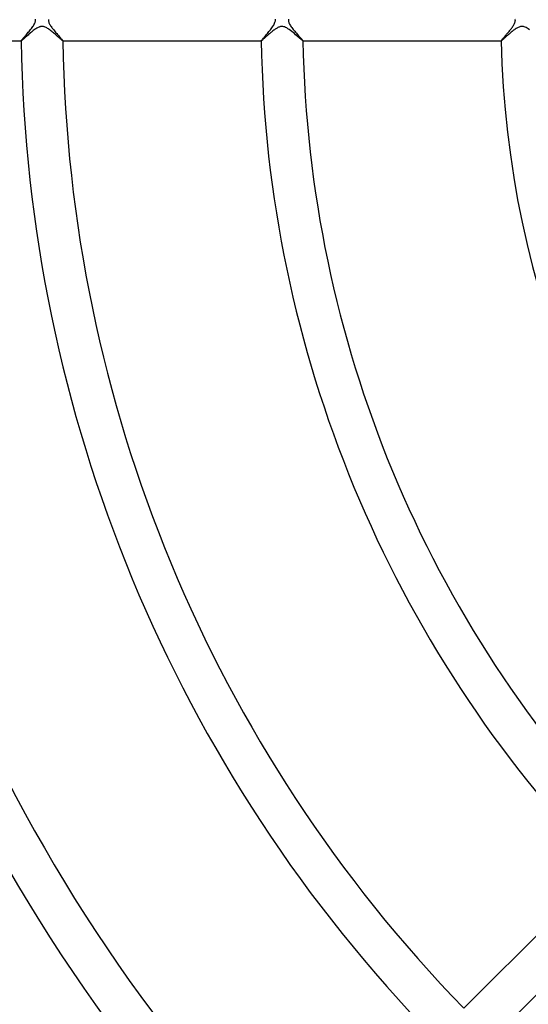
# Model space of a CAD drawing. Header units: millimetres. Extents: x -430 to 430, y -430 to 430.
# Tile 53 of 116: x -140 to -91, y -94 to 0. Entities that reach past the tile are written whole.
import ezdxf

# ---------------------------------------------------------------- set-up
doc = ezdxf.new("R2010")
doc.units = ezdxf.units.MM
doc.layers.add('HIDDEN', color=7, linetype='Continuous')
doc.layers.add('THICK', color=7, linetype='Continuous')

msp = doc.modelspace()

# ---------------------------------------------------------------- linework, layer by layer
at = {"layer": 'HIDDEN'}
for p, q in [((-138.659, -0.897), (-138.742, -0.957)), ((-138.577, -0.842), (-138.659, -0.897)), ((-138.498, -0.792), (-138.577, -0.842)), ((-138.42, -0.748), (-138.498, -0.792)), ((-138.347, -0.711), (-138.42, -0.748)), ((-138.281, -0.683), (-138.347, -0.711)), ((-138.223, -0.662), (-138.281, -0.683)), ((-138.171, -0.647), (-138.223, -0.662)), ((-138.124, -0.636), (-138.171, -0.647)), ((-138.078, -0.629), (-138.124, -0.636)), ((-138.032, -0.625), (-138.078, -0.629)), ((-137.986, -0.625), (-138.032, -0.625)), ((-137.941, -0.627), (-137.986, -0.625)), ((-137.896, -0.633), (-137.941, -0.627)), ((-137.848, -0.642), (-137.896, -0.633)), ((-137.796, -0.655), (-137.848, -0.642)), ((-137.74, -0.674), (-137.796, -0.655)), ((-137.678, -0.698), (-137.74, -0.674)), ((-137.611, -0.73), (-137.678, -0.698)), ((-137.538, -0.769), (-137.611, -0.73)), ((-137.461, -0.814), (-137.538, -0.769)), ((-137.383, -0.865), (-137.461, -0.814)), ((-137.303, -0.92), (-137.383, -0.865)), ((-137.223, -0.978), (-137.303, -0.92)), ((-115.721, -0.942), (-115.788, -0.992)), ((-115.655, -0.895), (-115.721, -0.942)), ((-115.591, -0.851), (-115.655, -0.895)), ((-115.527, -0.81), (-115.591, -0.851)), ((-115.464, -0.772), (-115.527, -0.81)), ((-115.401, -0.738), (-115.464, -0.772)), ((-115.337, -0.707), (-115.401, -0.738)), ((-115.274, -0.68), (-115.337, -0.707)), ((-115.211, -0.658), (-115.274, -0.68)), ((-115.147, -0.641), (-115.211, -0.658)), ((-115.084, -0.63), (-115.147, -0.641)), ((-115.022, -0.625), (-115.084, -0.63)), ((-114.96, -0.626), (-115.022, -0.625)), ((-114.897, -0.632), (-114.96, -0.626)), ((-114.827, -0.646), (-114.897, -0.632)), ((-114.745, -0.672), (-114.827, -0.646)), ((-114.65, -0.711), (-114.745, -0.672)), ((-114.541, -0.767), (-114.65, -0.711)), ((-114.423, -0.838), (-114.541, -0.767)), ((-114.303, -0.92), (-114.423, -0.838)), ((-114.179, -1.01), (-114.303, -0.92)), ((-92.711, -0.936), (-92.787, -0.992)), ((-92.636, -0.882), (-92.711, -0.936)), ((-92.562, -0.832), (-92.636, -0.882)), ((-92.488, -0.786), (-92.562, -0.832)), ((-92.414, -0.745), (-92.488, -0.786)), ((-92.342, -0.709), (-92.414, -0.745)), ((-92.272, -0.679), (-92.342, -0.709)), ((-92.205, -0.656), (-92.272, -0.679)), ((-92.141, -0.64), (-92.205, -0.656)), ((-92.08, -0.63), (-92.141, -0.64)), ((-92.02, -0.625), (-92.08, -0.63)), ((-91.961, -0.626), (-92.02, -0.625)), ((-91.902, -0.631), (-91.961, -0.626)), ((-91.841, -0.643), (-91.902, -0.631)), ((-91.772, -0.662), (-91.841, -0.643)), ((-91.692, -0.692), (-91.772, -0.662)), ((-91.601, -0.734), (-91.692, -0.692)), ((-91.499, -0.791), (-91.601, -0.734)), ((-91.391, -0.858), (-91.499, -0.791)), ((-91.28, -0.935), (-91.391, -0.858)), ((-139.826, -1.878), (-139.874, -1.92)), ((-139.77, -1.83), (-139.826, -1.878)), ((-139.708, -1.775), (-139.77, -1.83)), ((-139.641, -1.716), (-139.708, -1.775)), ((-139.57, -1.652), (-139.641, -1.716)), ((-139.494, -1.585), (-139.57, -1.652)), ((-139.415, -1.516), (-139.494, -1.585)), ((-139.335, -1.445), (-139.415, -1.516)), ((-139.252, -1.373), (-139.335, -1.445)), ((-139.168, -1.3), (-139.252, -1.373)), ((-139.083, -1.228), (-139.168, -1.3)), ((-138.997, -1.157), (-139.083, -1.228)), ((-138.911, -1.088), (-138.997, -1.157)), ((-138.826, -1.021), (-138.911, -1.088)), ((-138.742, -0.957), (-138.826, -1.021)), ((-137.142, -1.039), (-137.223, -0.978)), ((-137.061, -1.103), (-137.142, -1.039)), ((-136.98, -1.168), (-137.061, -1.103)), ((-136.9, -1.234), (-136.98, -1.168)), ((-136.821, -1.3), (-136.9, -1.234)), ((-136.744, -1.364), (-136.821, -1.3)), ((-136.671, -1.427), (-136.744, -1.364)), ((-136.599, -1.488), (-136.671, -1.427)), ((-136.531, -1.548), (-136.599, -1.488)), ((-136.466, -1.604), (-136.531, -1.548)), ((-136.404, -1.658), (-136.466, -1.604)), ((-136.345, -1.709), (-136.404, -1.658)), ((-136.29, -1.756), (-136.345, -1.709)), ((-136.239, -1.801), (-136.29, -1.756)), ((-136.192, -1.841), (-136.239, -1.801)), ((-136.15, -1.877), (-136.192, -1.841)), ((-136.112, -1.909), (-136.15, -1.877)), ((-116.796, -1.854), (-116.838, -1.891)), ((-116.75, -1.814), (-116.796, -1.854)), ((-116.7, -1.77), (-116.75, -1.814)), ((-116.647, -1.723), (-116.7, -1.77)), ((-116.591, -1.673), (-116.647, -1.723)), ((-116.533, -1.621), (-116.591, -1.673)), ((-116.471, -1.566), (-116.533, -1.621)), ((-116.407, -1.51), (-116.471, -1.566)), ((-116.342, -1.452), (-116.407, -1.51)), ((-116.274, -1.393), (-116.342, -1.452)), ((-116.205, -1.333), (-116.274, -1.393)), ((-116.135, -1.273), (-116.205, -1.333)), ((-116.065, -1.214), (-116.135, -1.273)), ((-115.995, -1.156), (-116.065, -1.214)), ((-115.925, -1.1), (-115.995, -1.156)), ((-115.856, -1.045), (-115.925, -1.1)), ((-115.788, -0.992), (-115.856, -1.045)), ((-114.055, -1.107), (-114.179, -1.01)), ((-113.93, -1.208), (-114.055, -1.107)), ((-113.807, -1.311), (-113.93, -1.208)), ((-113.686, -1.413), (-113.807, -1.311)), ((-113.572, -1.511), (-113.686, -1.413)), ((-113.465, -1.604), (-113.572, -1.511)), ((-113.366, -1.689), (-113.465, -1.604)), ((-113.276, -1.767), (-113.366, -1.689)), ((-113.197, -1.835), (-113.276, -1.767)), ((-113.128, -1.893), (-113.197, -1.835)), ((-93.81, -1.869), (-93.848, -1.903)), ((-93.767, -1.832), (-93.81, -1.869)), ((-93.72, -1.79), (-93.767, -1.832)), ((-93.669, -1.745), (-93.72, -1.79)), ((-93.614, -1.696), (-93.669, -1.745)), ((-93.556, -1.645), (-93.614, -1.696)), ((-93.495, -1.59), (-93.556, -1.645)), ((-93.432, -1.534), (-93.495, -1.59)), ((-93.367, -1.476), (-93.432, -1.534)), ((-93.299, -1.417), (-93.367, -1.476)), ((-93.229, -1.356), (-93.299, -1.417)), ((-93.158, -1.295), (-93.229, -1.356)), ((-93.086, -1.233), (-93.158, -1.295)), ((-93.012, -1.172), (-93.086, -1.233)), ((-92.937, -1.111), (-93.012, -1.172)), ((-92.862, -1.051), (-92.937, -1.111)), ((-92.787, -0.992), (-92.862, -1.051)), ((-139.986, -1.998), (-139.986, -1.998)), ((-139.985, -1.999), (-139.986, -1.998)), ((-139.986, -2), (-139.983, -2)), ((-139.985, -2), (-139.985, -1.999)), ((-139.985, -1.999), (-139.985, -1.999)), ((-139.984, -2), (-139.985, -2)), ((-139.983, -2), (-139.984, -2)), ((-139.97, -1.995), (-139.983, -2)), ((-139.948, -1.979), (-139.97, -1.995)), ((-139.915, -1.954), (-139.948, -1.979)), ((-139.874, -1.92), (-139.915, -1.954)), ((-136.078, -1.937), (-136.112, -1.909)), ((-136.05, -1.959), (-136.078, -1.937)), ((-136.027, -1.977), (-136.05, -1.959)), ((-136.008, -1.99), (-136.027, -1.977)), ((-135.995, -1.997), (-136.008, -1.99)), ((-135.988, -2), (-135.995, -1.997)), ((-135.987, -2), (-135.988, -2)), ((-135.988, -2), (-135.985, -2)), ((-135.986, -2), (-135.987, -2)), ((-135.985, -1.998), (-135.986, -1.999)), ((-135.986, -1.999), (-135.986, -1.999)), ((-135.986, -1.999), (-135.986, -2)), ((-135.985, -1.998), (-135.985, -1.998)), ((-116.983, -1.999), (-116.983, -1.998)), ((-116.983, -1.998), (-116.983, -1.998)), ((-116.982, -1.999), (-116.983, -1.999)), ((-116.983, -2), (-116.98, -2)), ((-116.982, -2), (-116.982, -1.999)), ((-116.981, -2), (-116.982, -2)), ((-116.98, -2), (-116.981, -2)), ((-116.971, -1.997), (-116.98, -2)), ((-116.956, -1.987), (-116.971, -1.997)), ((-116.935, -1.971), (-116.956, -1.987)), ((-116.907, -1.949), (-116.935, -1.971)), ((-116.875, -1.922), (-116.907, -1.949)), ((-116.838, -1.891), (-116.875, -1.922)), ((-113.072, -1.939), (-113.128, -1.893)), ((-113.029, -1.973), (-113.072, -1.939)), ((-113, -1.993), (-113.029, -1.973)), ((-112.985, -2), (-113, -1.993)), ((-112.984, -2), (-112.985, -2)), ((-112.985, -2), (-112.982, -2)), ((-112.983, -2), (-112.984, -2)), ((-112.982, -1.998), (-112.983, -1.999)), ((-112.983, -1.999), (-112.983, -1.999)), ((-112.983, -1.999), (-112.983, -2)), ((-112.982, -1.998), (-112.982, -1.998)), ((-93.978, -1.999), (-93.979, -1.998)), ((-93.979, -1.998), (-93.979, -1.998)), ((-93.979, -2), (-93.976, -2)), ((-93.978, -2), (-93.978, -1.999)), ((-93.978, -1.999), (-93.978, -1.999)), ((-93.977, -2), (-93.978, -2)), ((-93.976, -2), (-93.977, -2)), ((-93.968, -1.997), (-93.976, -2)), ((-93.955, -1.989), (-93.968, -1.997)), ((-93.936, -1.975), (-93.955, -1.989)), ((-93.912, -1.956), (-93.936, -1.975)), ((-93.883, -1.932), (-93.912, -1.956)), ((-93.848, -1.903), (-93.883, -1.932))]:
    msp.add_line(p, q, dxfattribs=at)
at = {"layer": 'THICK'}
for p, q in [((-138.625, 0), (-138.63, 0.089)), ((-137.374, 0.051), (-137.375, 0)), ((-137.375, 0), (-137.372, -0.064)), ((-115.625, 0), (-115.629, 0.073)), ((-114.373, 0.062), (-114.375, 0)), ((-114.375, 0), (-114.373, -0.053)), ((-92.63, -0.086), (-92.625, 0)), ((-92.625, 0), (-92.627, 0.061)), ((-139.155, -1.004), (-139.082, -0.912)), ((-139.082, -0.912), (-139.011, -0.82)), ((-139.011, -0.82), (-138.943, -0.729)), ((-138.943, -0.729), (-138.879, -0.638)), ((-138.879, -0.638), (-138.821, -0.549)), ((-138.821, -0.549), (-138.769, -0.462)), ((-138.769, -0.462), (-138.725, -0.379)), ((-138.725, -0.379), (-138.69, -0.302)), ((-138.69, -0.302), (-138.664, -0.231)), ((-138.664, -0.231), (-138.645, -0.167)), ((-138.645, -0.167), (-138.633, -0.109)), ((-138.633, -0.109), (-138.627, -0.054)), ((-138.627, -0.054), (-138.625, 0)), ((-137.372, -0.064), (-137.363, -0.129)), ((-137.363, -0.129), (-137.347, -0.196)), ((-137.347, -0.196), (-137.325, -0.263)), ((-137.325, -0.263), (-137.296, -0.332)), ((-137.296, -0.332), (-137.262, -0.403)), ((-137.262, -0.403), (-137.221, -0.476)), ((-137.221, -0.476), (-137.175, -0.552)), ((-137.175, -0.552), (-137.123, -0.63)), ((-137.123, -0.63), (-137.066, -0.71)), ((-137.066, -0.71), (-137.005, -0.793)), ((-137.005, -0.793), (-136.94, -0.877)), ((-136.94, -0.877), (-136.872, -0.962)), ((-116.175, -1.028), (-116.102, -0.938)), ((-116.102, -0.938), (-116.031, -0.848)), ((-116.031, -0.848), (-115.963, -0.757)), ((-115.963, -0.757), (-115.898, -0.666)), ((-115.898, -0.666), (-115.838, -0.576)), ((-115.838, -0.576), (-115.783, -0.486)), ((-115.783, -0.486), (-115.734, -0.398)), ((-115.734, -0.398), (-115.694, -0.311)), ((-115.694, -0.311), (-115.663, -0.228)), ((-115.663, -0.228), (-115.641, -0.149)), ((-115.641, -0.149), (-115.629, -0.073)), ((-115.629, -0.073), (-115.625, 0)), ((-114.373, -0.053), (-114.367, -0.105)), ((-114.367, -0.105), (-114.357, -0.158)), ((-114.357, -0.158), (-114.342, -0.213)), ((-114.342, -0.213), (-114.321, -0.272)), ((-114.321, -0.272), (-114.294, -0.337)), ((-114.294, -0.337), (-114.259, -0.408)), ((-114.259, -0.408), (-114.215, -0.487)), ((-114.215, -0.487), (-114.164, -0.568)), ((-114.164, -0.568), (-114.108, -0.652)), ((-114.108, -0.652), (-114.046, -0.737)), ((-114.046, -0.737), (-113.98, -0.824)), ((-113.98, -0.824), (-113.911, -0.912)), ((-113.911, -0.912), (-113.839, -1.001)), ((-93.112, -0.952), (-93.057, -0.882)), ((-93.057, -0.882), (-93.004, -0.813)), ((-93.004, -0.813), (-92.954, -0.744)), ((-92.954, -0.744), (-92.905, -0.677)), ((-92.905, -0.677), (-92.86, -0.61)), ((-92.86, -0.61), (-92.818, -0.545)), ((-92.818, -0.545), (-92.78, -0.481)), ((-92.78, -0.481), (-92.741, -0.412)), ((-92.741, -0.412), (-92.705, -0.337)), ((-92.705, -0.337), (-92.672, -0.257)), ((-92.672, -0.257), (-92.647, -0.172)), ((-92.647, -0.172), (-92.63, -0.086)), ((-139.93, -1.916), (-139.899, -1.878)), ((-139.899, -1.878), (-139.861, -1.833)), ((-139.861, -1.833), (-139.818, -1.782)), ((-139.818, -1.782), (-139.769, -1.724)), ((-139.769, -1.724), (-139.714, -1.661)), ((-139.714, -1.661), (-139.655, -1.593)), ((-139.655, -1.593), (-139.592, -1.52)), ((-139.592, -1.52), (-139.525, -1.443)), ((-139.525, -1.443), (-139.455, -1.361)), ((-139.455, -1.361), (-139.382, -1.275)), ((-139.382, -1.275), (-139.306, -1.186)), ((-139.306, -1.186), (-139.23, -1.096)), ((-139.23, -1.096), (-139.155, -1.004)), ((-136.872, -0.962), (-136.801, -1.048)), ((-136.801, -1.048), (-136.728, -1.134)), ((-136.728, -1.134), (-136.655, -1.22)), ((-136.655, -1.22), (-136.582, -1.303)), ((-136.582, -1.303), (-136.511, -1.385)), ((-136.511, -1.385), (-136.442, -1.463)), ((-136.442, -1.463), (-136.376, -1.538)), ((-136.376, -1.538), (-136.312, -1.609)), ((-136.312, -1.609), (-136.252, -1.677)), ((-136.252, -1.677), (-136.196, -1.74)), ((-136.196, -1.74), (-136.145, -1.798)), ((-136.145, -1.798), (-136.1, -1.85)), ((-136.1, -1.85), (-136.061, -1.895)), ((-116.907, -1.891), (-116.875, -1.852)), ((-116.875, -1.852), (-116.837, -1.807)), ((-116.837, -1.807), (-116.794, -1.756)), ((-116.794, -1.756), (-116.747, -1.701)), ((-116.747, -1.701), (-116.695, -1.642)), ((-116.695, -1.642), (-116.64, -1.577)), ((-116.64, -1.577), (-116.581, -1.509)), ((-116.581, -1.509), (-116.519, -1.437)), ((-116.519, -1.437), (-116.454, -1.362)), ((-116.454, -1.362), (-116.387, -1.283)), ((-116.387, -1.283), (-116.317, -1.201)), ((-116.317, -1.201), (-116.246, -1.116)), ((-116.246, -1.116), (-116.175, -1.028)), ((-113.839, -1.001), (-113.765, -1.09)), ((-113.765, -1.09), (-113.691, -1.177)), ((-113.691, -1.177), (-113.616, -1.263)), ((-113.616, -1.263), (-113.543, -1.347)), ((-113.543, -1.347), (-113.471, -1.429)), ((-113.471, -1.429), (-113.4, -1.508)), ((-113.4, -1.508), (-113.333, -1.584)), ((-113.333, -1.584), (-113.269, -1.656)), ((-113.269, -1.656), (-113.209, -1.723)), ((-113.209, -1.723), (-113.154, -1.785)), ((-113.154, -1.785), (-113.105, -1.84)), ((-113.105, -1.84), (-113.063, -1.889)), ((-93.908, -1.896), (-93.878, -1.86)), ((-93.878, -1.86), (-93.844, -1.82)), ((-93.844, -1.82), (-93.807, -1.775)), ((-93.807, -1.775), (-93.765, -1.726)), ((-93.765, -1.726), (-93.72, -1.674)), ((-93.72, -1.674), (-93.673, -1.619)), ((-93.673, -1.619), (-93.623, -1.56)), ((-93.623, -1.56), (-93.57, -1.5)), ((-93.57, -1.5), (-93.516, -1.436)), ((-93.516, -1.436), (-93.46, -1.371)), ((-93.46, -1.371), (-93.402, -1.303)), ((-93.402, -1.303), (-93.343, -1.234)), ((-93.343, -1.234), (-93.285, -1.164)), ((-93.285, -1.164), (-93.226, -1.093)), ((-93.226, -1.093), (-93.169, -1.023)), ((-93.169, -1.023), (-93.112, -0.952)), ((-158.987, -2), (-139.986, -2)), ((-139.986, -1.998), (-139.982, -1.988)), ((-139.982, -1.988), (-139.972, -1.971)), ((-139.972, -1.971), (-139.954, -1.947)), ((-139.954, -1.947), (-139.93, -1.916)), ((-136.061, -1.895), (-136.029, -1.934)), ((-136.029, -1.934), (-136.005, -1.964)), ((-136.005, -1.964), (-135.99, -1.986)), ((-135.99, -1.986), (-135.985, -1.998)), ((-135.985, -2), (-116.983, -2)), ((-116.983, -1.998), (-116.98, -1.989)), ((-116.98, -1.989), (-116.971, -1.974)), ((-116.971, -1.974), (-116.956, -1.952)), ((-116.956, -1.952), (-116.934, -1.925)), ((-116.934, -1.925), (-116.907, -1.891)), ((-113.063, -1.889), (-113.029, -1.93)), ((-113.029, -1.93), (-113.004, -1.962)), ((-113.004, -1.962), (-112.988, -1.985)), ((-112.988, -1.985), (-112.982, -1.998)), ((-112.982, -2), (-93.979, -2)), ((-93.979, -1.998), (-93.976, -1.989)), ((-93.976, -1.989), (-93.967, -1.974)), ((-93.967, -1.974), (-93.953, -1.954)), ((-93.953, -1.954), (-93.933, -1.928)), ((-93.933, -1.928), (-93.908, -1.896)), ((-84.134, -81.305), (-97.57, -94.742)), ((-94.742, -97.57), (-81.305, -84.134))]:
    msp.add_line(p, q, dxfattribs=at)
for radius, start, end in [(373, 179.99998, 0), (365, 179.99998, 0), (357, 179.99998, 0), (349, 179.99998, 0), (341, 179.99998, 0), (333, 179.99998, 0), (325, 179.99998, 0), (317, 179.99998, 0), (309, 179.99998, 0), (301, 179.99998, 0), (293, 179.99998, 0), (285, 179.99998, 0), (277, 179.99998, 0), (269, 179.99998, 0), (261, 179.99998, 0), (253, 179.99998, 0), (245, 179.99998, 0), (237, 179.99998, 0), (230, 179.99998, 0), (186, 180.61534, 224.38467), (182, 180.62886, 224.37115), (163, 180.70214, 224.29787), (159, 180.71984, 224.28016), (140, 180.81753, 224.18247), (136, 180.84154, 224.15841), (117, 180.97825, 224.02176), (113, 181.01285, 223.98715), (94, 181.21763, 223.78238)]:
    msp.add_arc((0, 0), radius, start, end, dxfattribs=at)

doc.saveas('drawing.dxf')
